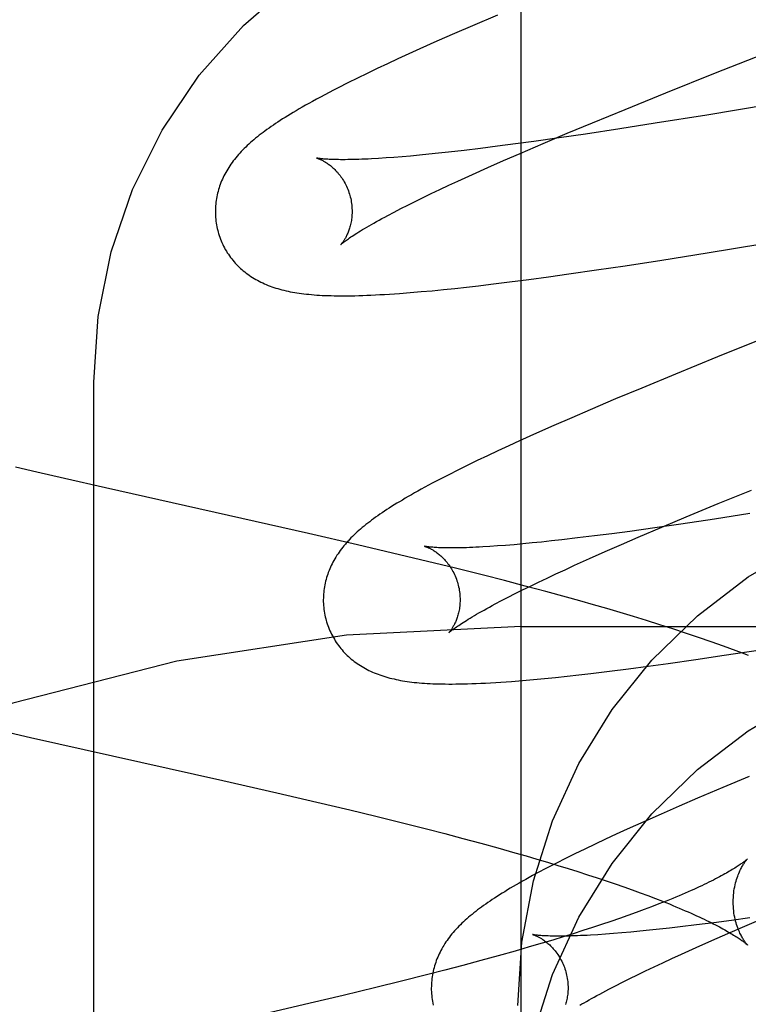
# Model space of a CAD drawing. Header units: inches. Extents: x 0 to 268, y 0 to 174.
# Tile 37 of 83: x 86.61 to 86.717, y 89.325 to 89.469. Entities that reach past the tile are written whole.
import ezdxf

# ---------------------------------------------------------------- set-up
doc = ezdxf.new("R2010")
doc.units = ezdxf.units.IN
doc.header["$LTSCALE"] = 14.749625
doc.header["$MEASUREMENT"] = 0
doc.linetypes.add('HIDDEN', pattern=[0.2, 0.1, -0.1])
doc.layers.add('DEFAULT_2', color=8, linetype='HIDDEN')

msp = doc.modelspace()

# ---------------------------------------------------------------- linework, layer by layer
at = {"layer": 'DEFAULT_2', "color": 8, "linetype": 'HIDDEN'}
for p, q in [((86.68352, 86.02092), (86.68352, 91.52142)), ((86.68004, 89.46953), (86.67639, 89.46797)), ((86.67639, 89.46797), (86.67375, 89.46683)), ((86.67375, 89.46683), (86.67118, 89.46569)), ((86.67118, 89.46569), (86.66869, 89.46458)), ((86.71191, 89.46107), (86.72157, 89.46489)), ((86.66707, 89.46384), (86.66549, 89.46312)), ((86.66869, 89.46458), (86.66707, 89.46384)), ((86.66395, 89.4624), (86.66245, 89.4617)), ((86.66549, 89.46312), (86.66395, 89.4624)), ((86.65957, 89.4603), (86.65816, 89.45961)), ((86.66099, 89.461), (86.65957, 89.4603)), ((86.66245, 89.4617), (86.66099, 89.461)), ((86.70466, 89.45816), (86.71191, 89.46107)), ((86.65816, 89.45961), (86.65677, 89.4589)), ((86.6987, 89.45574), (86.70466, 89.45816)), ((86.71961, 89.4564), (86.71067, 89.45491)), ((86.69393, 89.45377), (86.6987, 89.45574)), ((86.71067, 89.45491), (86.70312, 89.4537)), ((86.69026, 89.45224), (86.69393, 89.45377)), ((86.70312, 89.4537), (86.69792, 89.45289)), ((86.68673, 89.45075), (86.69026, 89.45224)), ((86.69292, 89.45213), (86.68906, 89.45157)), ((86.69792, 89.45289), (86.69292, 89.45213)), ((86.68007, 89.45034), (86.67758, 89.45002)), ((86.68267, 89.45068), (86.68007, 89.45034)), ((86.68535, 89.45104), (86.68267, 89.45068)), ((86.68336, 89.4493), (86.68673, 89.45075)), ((86.68906, 89.45157), (86.68535, 89.45104)), ((86.66609, 89.44881), (86.66489, 89.44871)), ((86.66735, 89.44891), (86.66609, 89.44881)), ((86.66866, 89.44903), (86.66735, 89.44891)), ((86.67002, 89.44917), (86.66866, 89.44903)), ((86.67144, 89.44931), (86.67002, 89.44917)), ((86.6729, 89.44947), (86.67144, 89.44931)), ((86.67519, 89.44973), (86.6729, 89.44947)), ((86.67758, 89.45002), (86.67519, 89.44973)), ((86.68094, 89.44825), (86.68336, 89.4493)), ((86.66375, 89.44863), (86.66266, 89.44856)), ((86.66489, 89.44871), (86.66375, 89.44863)), ((86.67862, 89.44722), (86.68094, 89.44825)), ((86.67427, 89.44525), (86.67639, 89.44622)), ((86.67639, 89.44622), (86.67862, 89.44722)), ((86.67162, 89.44401), (86.67292, 89.44463)), ((86.67292, 89.44463), (86.67427, 89.44525)), ((86.66917, 89.44284), (86.67037, 89.44342)), ((86.67037, 89.44342), (86.67162, 89.44401)), ((86.6659, 89.44121), (86.66694, 89.44174)), ((86.66694, 89.44174), (86.66803, 89.44228)), ((86.66803, 89.44228), (86.66917, 89.44284)), ((86.66401, 89.44022), (86.66493, 89.44071)), ((86.66493, 89.44071), (86.6659, 89.44121)), ((86.71072, 89.43476), (86.71868, 89.43606)), ((86.70409, 89.4337), (86.71072, 89.43476)), ((86.69872, 89.43287), (86.70409, 89.4337)), ((86.68752, 89.43125), (86.69048, 89.43166)), ((86.69048, 89.43166), (86.69454, 89.43225)), ((86.69454, 89.43225), (86.69872, 89.43287)), ((86.67727, 89.42994), (86.67906, 89.43015)), ((86.67906, 89.43015), (86.6818, 89.43049)), ((86.6818, 89.43049), (86.68462, 89.43086)), ((86.68462, 89.43086), (86.68752, 89.43125)), ((86.66728, 89.42893), (86.66888, 89.42907)), ((86.66888, 89.42907), (86.6705, 89.42921)), ((86.6705, 89.42921), (86.67214, 89.42938)), ((86.67214, 89.42938), (86.67382, 89.42955)), ((86.67382, 89.42955), (86.67552, 89.42974)), ((86.67552, 89.42974), (86.67727, 89.42994)), ((86.71965, 89.42249), (86.71223, 89.41952)), ((86.71223, 89.41952), (86.70609, 89.41702)), ((86.62102, 88.67277), (86.62102, 89.41582)), ((86.70609, 89.41702), (86.70114, 89.41497)), ((86.70114, 89.41497), (86.69731, 89.41337)), ((86.69731, 89.41337), (86.6936, 89.41179)), ((86.6936, 89.41179), (86.6909, 89.41063)), ((86.6909, 89.41063), (86.68828, 89.40948)), ((86.68828, 89.40948), (86.68573, 89.40835)), ((86.68328, 89.40724), (86.68169, 89.40652)), ((86.68573, 89.40835), (86.68328, 89.40724)), ((86.68012, 89.40579), (86.67859, 89.40507)), ((86.68169, 89.40652), (86.68012, 89.40579)), ((86.67708, 89.40435), (86.67563, 89.40364)), ((86.67859, 89.40507), (86.67708, 89.40435)), ((86.61267, 89.40266), (86.60958, 89.4034)), ((86.67423, 89.40295), (86.67291, 89.40229)), ((86.67563, 89.40364), (86.67423, 89.40295)), ((86.61672, 89.40172), (86.61267, 89.40266)), ((86.62271, 89.40035), (86.61672, 89.40172)), ((86.67291, 89.40229), (86.67167, 89.40165)), ((86.65243, 89.39369), (86.62271, 89.40035)), ((86.71232, 89.39806), (86.71718, 89.40005)), ((86.70765, 89.39612), (86.71232, 89.39806)), ((86.70407, 89.39461), (86.70765, 89.39612)), ((86.7118, 89.3958), (86.70685, 89.39506)), ((86.71695, 89.3966), (86.7118, 89.3958)), ((86.70304, 89.39452), (86.69939, 89.39401)), ((86.70063, 89.39315), (86.70407, 89.39461)), ((86.70685, 89.39506), (86.70304, 89.39452)), ((86.65957, 89.39205), (86.65243, 89.39369)), ((86.68794, 89.3926), (86.6865, 89.39245)), ((86.68944, 89.39277), (86.68794, 89.3926)), ((86.69177, 89.39304), (86.68944, 89.39277)), ((86.69421, 89.39334), (86.69177, 89.39304)), ((86.69675, 89.39366), (86.69421, 89.39334)), ((86.69939, 89.39401), (86.69675, 89.39366)), ((86.69816, 89.39208), (86.70063, 89.39315)), ((86.66469, 89.39084), (86.65957, 89.39205)), ((86.68006, 89.39187), (86.67895, 89.3918)), ((86.68124, 89.39196), (86.68006, 89.39187)), ((86.68247, 89.39206), (86.68124, 89.39196)), ((86.68376, 89.39218), (86.68247, 89.39206)), ((86.6851, 89.39231), (86.68376, 89.39218)), ((86.6865, 89.39245), (86.6851, 89.39231)), ((86.69578, 89.39104), (86.69816, 89.39208)), ((86.66983, 89.38961), (86.66469, 89.39084)), ((86.69132, 89.38904), (86.6935, 89.39002)), ((86.6935, 89.39002), (86.69578, 89.39104)), ((86.67393, 89.38861), (86.66983, 89.38961)), ((86.67802, 89.38758), (86.67393, 89.38861)), ((86.68859, 89.38778), (86.68993, 89.3884)), ((86.68993, 89.3884), (86.69132, 89.38904)), ((86.68107, 89.3868), (86.67802, 89.38758)), ((86.68605, 89.38657), (86.68729, 89.38717)), ((86.68729, 89.38717), (86.68859, 89.38778)), ((86.68411, 89.386), (86.68107, 89.3868)), ((86.68264, 89.3849), (86.68372, 89.38544)), ((86.68372, 89.38544), (86.68486, 89.386)), ((86.68712, 89.3852), (86.68411, 89.386)), ((86.68486, 89.386), (86.68605, 89.38657)), ((86.68064, 89.38388), (86.68161, 89.38438)), ((86.68161, 89.38438), (86.68264, 89.3849)), ((86.69012, 89.38438), (86.68712, 89.3852)), ((86.69211, 89.38383), (86.69012, 89.38438)), ((86.67973, 89.38339), (86.68064, 89.38388)), ((86.69408, 89.38327), (86.69211, 89.38383)), ((86.69605, 89.3827), (86.69408, 89.38327)), ((86.698, 89.38212), (86.69605, 89.3827)), ((86.69994, 89.38154), (86.698, 89.38212)), ((86.70186, 89.38095), (86.69994, 89.38154)), ((86.68352, 89.38009), (87.18352, 89.38009)), ((86.70377, 89.38035), (86.70186, 89.38095)), ((86.70567, 89.37975), (86.70377, 89.38035)), ((86.70756, 89.37913), (86.70567, 89.37975)), ((86.70942, 89.3785), (86.70756, 89.37913)), ((86.71128, 89.37786), (86.70942, 89.3785)), ((86.70904, 89.37527), (86.71318, 89.37588)), ((86.71318, 89.37588), (86.7185, 89.37669)), ((86.69643, 89.37355), (86.69922, 89.37391)), ((86.69922, 89.37391), (86.70208, 89.37429)), ((86.70208, 89.37429), (86.70501, 89.37469)), ((86.70501, 89.37469), (86.70904, 89.37527)), ((86.68529, 89.37233), (86.6869, 89.37248)), ((86.6869, 89.37248), (86.68854, 89.37265)), ((86.68854, 89.37265), (86.69022, 89.37283)), ((86.69022, 89.37283), (86.69195, 89.37302)), ((86.69195, 89.37302), (86.69371, 89.37322)), ((86.69371, 89.37322), (86.69643, 89.37355)), ((86.68369, 89.37219), (86.68529, 89.37233)), ((86.60617, 89.36515), (86.61174, 89.36387)), ((86.61174, 89.36387), (86.6399, 89.35756)), ((86.71684, 89.35815), (86.71302, 89.35654)), ((86.6399, 89.35756), (86.64778, 89.35576)), ((86.64778, 89.35576), (86.65363, 89.3544)), ((86.71302, 89.35654), (86.70931, 89.35497)), ((86.65363, 89.3544), (86.65845, 89.35326)), ((86.70662, 89.3538), (86.704, 89.35266)), ((86.70931, 89.35497), (86.70662, 89.3538)), ((86.65845, 89.35326), (86.66224, 89.35234)), ((86.66224, 89.35234), (86.66598, 89.35141)), ((86.704, 89.35266), (86.70146, 89.35153)), ((86.66598, 89.35141), (86.66965, 89.35048)), ((86.70146, 89.35153), (86.699, 89.35042)), ((86.66965, 89.35048), (86.67234, 89.34979)), ((86.67234, 89.34979), (86.67499, 89.34909)), ((86.69741, 89.3497), (86.69586, 89.34898)), ((86.699, 89.35042), (86.69741, 89.3497)), ((86.67499, 89.34909), (86.67759, 89.34839)), ((86.67759, 89.34839), (86.68012, 89.34769)), ((86.69434, 89.34826), (86.69284, 89.34754)), ((86.69586, 89.34898), (86.69434, 89.34826)), ((86.68012, 89.34769), (86.6826, 89.34699)), ((86.6826, 89.34699), (86.68422, 89.34653)), ((86.68422, 89.34653), (86.6858, 89.34607)), ((86.69138, 89.34684), (86.68999, 89.34614)), ((86.69284, 89.34754), (86.69138, 89.34684)), ((86.6858, 89.34607), (86.68735, 89.34561)), ((86.68735, 89.34561), (86.68887, 89.34515)), ((86.68867, 89.34548), (86.68743, 89.34484)), ((86.68999, 89.34614), (86.68867, 89.34548)), ((86.68887, 89.34515), (86.69036, 89.34469)), ((86.69036, 89.34469), (86.69181, 89.34424)), ((86.69181, 89.34424), (86.69322, 89.34378)), ((86.69322, 89.34378), (86.6946, 89.34334)), ((86.6946, 89.34334), (86.69594, 89.34289)), ((86.69594, 89.34289), (86.69724, 89.34245)), ((86.69724, 89.34245), (86.6985, 89.34201)), ((86.6985, 89.34201), (86.69972, 89.34157)), ((86.69972, 89.34157), (86.7009, 89.34115)), ((86.7009, 89.34115), (86.70204, 89.34072)), ((86.70204, 89.34072), (86.70313, 89.34031)), ((86.70366, 89.33951), (86.70259, 89.33909)), ((86.70469, 89.33991), (86.70366, 89.33951)), ((86.70032, 89.33825), (86.69912, 89.33782)), ((86.70148, 89.33867), (86.70032, 89.33825)), ((86.70259, 89.33909), (86.70148, 89.33867)), ((86.69528, 89.3365), (86.69392, 89.33605)), ((86.6966, 89.33694), (86.69528, 89.3365)), ((86.69788, 89.33738), (86.6966, 89.33694)), ((86.69912, 89.33782), (86.69788, 89.33738)), ((86.70916, 89.33644), (86.70675, 89.33615)), ((86.71166, 89.33675), (86.70916, 89.33644)), ((86.71426, 89.3371), (86.71166, 89.33675)), ((86.71696, 89.33746), (86.71426, 89.3371)), ((86.7162, 89.33626), (86.71961, 89.33772)), ((86.69109, 89.33514), (86.68963, 89.33469)), ((86.69253, 89.3356), (86.69109, 89.33514)), ((86.69392, 89.33605), (86.69253, 89.3356)), ((86.69584, 89.33508), (86.69473, 89.335)), ((86.69702, 89.33517), (86.69584, 89.33508)), ((86.69825, 89.33527), (86.69702, 89.33517)), ((86.69954, 89.33539), (86.69825, 89.33527)), ((86.70088, 89.33551), (86.69954, 89.33539)), ((86.70227, 89.33565), (86.70088, 89.33551)), ((86.70372, 89.33581), (86.70227, 89.33565)), ((86.70521, 89.33597), (86.70372, 89.33581)), ((86.70675, 89.33615), (86.70521, 89.33597)), ((86.71138, 89.33416), (86.71374, 89.3352)), ((86.71374, 89.3352), (86.7162, 89.33626)), ((86.68659, 89.33377), (86.68502, 89.33331)), ((86.68812, 89.33423), (86.68659, 89.33377)), ((86.68963, 89.33469), (86.68812, 89.33423)), ((86.70911, 89.33315), (86.71138, 89.33416)), ((86.68261, 89.33261), (86.68013, 89.33192)), ((86.70556, 89.33153), (86.70694, 89.33217)), ((86.70694, 89.33217), (86.70911, 89.33315)), ((86.67759, 89.33122), (86.675, 89.33052)), ((86.68013, 89.33192), (86.67759, 89.33122)), ((86.70294, 89.33031), (86.70422, 89.33091)), ((86.70422, 89.33091), (86.70556, 89.33153)), ((86.67235, 89.32982), (86.66965, 89.32913)), ((86.675, 89.33052), (86.67235, 89.32982)), ((86.70052, 89.32915), (86.7017, 89.32972)), ((86.7017, 89.32972), (86.70294, 89.33031)), ((86.66599, 89.3282), (86.66225, 89.32727)), ((86.66965, 89.32913), (86.66599, 89.3282)), ((86.6973, 89.32753), (86.69832, 89.32805)), ((86.69832, 89.32805), (86.69939, 89.32859)), ((86.69939, 89.32859), (86.70052, 89.32915)), ((86.66225, 89.32727), (86.6575, 89.32612)), ((86.69543, 89.32656), (86.69633, 89.32704)), ((86.69633, 89.32704), (86.6973, 89.32753)), ((86.65267, 89.32498), (86.64582, 89.32339)), ((86.6575, 89.32612), (86.65267, 89.32498))]:
    msp.add_line(p, q, dxfattribs=at)
for points in [[(86.62102, 89.41582), (86.62165, 89.42542), (86.62355, 89.43488), (86.62669, 89.44402), (86.63101, 89.45268), (86.63644, 89.46072), (86.64289, 89.468), (86.65026, 89.4744), (86.65843, 89.4798), (86.66724, 89.48409), (86.67656, 89.48722), (86.6862, 89.48911), (86.69602, 89.48975)], [(86.65677, 89.4589), (86.65609, 89.45855), (86.65543, 89.4582), (86.65478, 89.45786), (86.65416, 89.45753), (86.65357, 89.45722), (86.65301, 89.45691), (86.65248, 89.45661), (86.65198, 89.45633), (86.65149, 89.45605), (86.65103, 89.45579), (86.65059, 89.45553), (86.65017, 89.45528), (86.64977, 89.45503), (86.64937, 89.45479), (86.649, 89.45456), (86.64863, 89.45433), (86.64827, 89.4541), (86.64793, 89.45388), (86.64759, 89.45365), (86.64727, 89.45343), (86.64695, 89.45322), (86.64664, 89.453), (86.64634, 89.45279), (86.64605, 89.45257), (86.64576, 89.45236), (86.64548, 89.45215), (86.64521, 89.45194), (86.64494, 89.45173), (86.64468, 89.45152), (86.64443, 89.4513), (86.64418, 89.45109)], [(86.64418, 89.45109), (86.64393, 89.45087), (86.64369, 89.45066), (86.64346, 89.45044), (86.64323, 89.45022), (86.643, 89.45), (86.64278, 89.44978), (86.64257, 89.44956), (86.64236, 89.44934), (86.64216, 89.44911), (86.64196, 89.44888), (86.64177, 89.44865), (86.64159, 89.44842), (86.64141, 89.44819), (86.64124, 89.44796), (86.64107, 89.44772), (86.64091, 89.44748), (86.64075, 89.44724), (86.6406, 89.447), (86.64045, 89.44676), (86.64031, 89.44651), (86.64018, 89.44626), (86.64005, 89.44601), (86.63993, 89.44576), (86.63982, 89.44552), (86.63971, 89.44527), (86.63961, 89.44502), (86.63951, 89.44476), (86.63942, 89.44451), (86.63934, 89.44426), (86.63926, 89.444), (86.63919, 89.44374), (86.63912, 89.44348), (86.63906, 89.44321), (86.639, 89.44295), (86.63895, 89.44268), (86.63891, 89.44241), (86.63887, 89.44214), (86.63884, 89.44187), (86.63882, 89.4416), (86.6388, 89.44132), (86.63879, 89.44105), (86.63879, 89.44077), (86.63879, 89.44049), (86.6388, 89.44022), (86.63882, 89.43994), (86.63884, 89.43966), (86.63888, 89.43939), (86.63891, 89.43911), (86.63896, 89.43883), (86.63901, 89.43856), (86.63907, 89.43829), (86.63913, 89.43802), (86.6392, 89.43778)], [(86.65362, 89.44861), (86.65361, 89.44861), (86.6536, 89.44861), (86.65361, 89.44861), (86.65362, 89.44861), (86.65365, 89.4486), (86.65368, 89.44859), (86.65372, 89.44858), (86.65376, 89.44856), (86.65381, 89.44854), (86.65387, 89.44852), (86.65393, 89.4485), (86.654, 89.44847), (86.65407, 89.44844), (86.65415, 89.44841), (86.65423, 89.44837), (86.65432, 89.44833), (86.65441, 89.44828), (86.6545, 89.44824), (86.6546, 89.44818), (86.6547, 89.44813), (86.6548, 89.44807), (86.65491, 89.448), (86.65502, 89.44793), (86.65513, 89.44786), (86.65525, 89.44778), (86.65537, 89.44769), (86.65549, 89.4476), (86.65561, 89.44751), (86.65573, 89.44741), (86.65586, 89.4473), (86.65599, 89.44719), (86.65612, 89.44707), (86.65625, 89.44694), (86.65638, 89.44681), (86.65651, 89.44667), (86.65664, 89.44653), (86.65677, 89.44637), (86.6569, 89.44622), (86.65703, 89.44605), (86.65716, 89.44588), (86.65728, 89.4457), (86.6574, 89.44551), (86.65752, 89.44532), (86.65764, 89.44512), (86.65775, 89.44491), (86.65786, 89.4447), (86.65797, 89.44449), (86.65807, 89.44427), (86.65816, 89.44404), (86.65825, 89.44382), (86.65833, 89.44358), (86.65841, 89.44335), (86.65847, 89.44314)], [(86.66266, 89.44856), (86.66164, 89.4485), (86.66115, 89.44847), (86.66067, 89.44845), (86.66021, 89.44843), (86.65977, 89.44842), (86.65934, 89.4484), (86.65893, 89.44839), (86.65853, 89.44838), (86.65815, 89.44838), (86.65779, 89.44837), (86.65744, 89.44837), (86.65711, 89.44837), (86.65679, 89.44838), (86.65649, 89.44838), (86.65621, 89.44839), (86.65594, 89.4484), (86.65569, 89.44841), (86.65545, 89.44842), (86.65523, 89.44843), (86.65502, 89.44844), (86.65484, 89.44846), (86.65467, 89.44847), (86.65451, 89.44849), (86.65437, 89.4485), (86.65424, 89.44851), (86.65413, 89.44853), (86.65403, 89.44854), (86.65394, 89.44855), (86.65386, 89.44856), (86.65379, 89.44858), (86.65373, 89.44859), (86.65369, 89.44859), (86.65365, 89.4486), (86.65363, 89.44861), (86.65362, 89.44861)], [(86.65847, 89.44314), (86.65852, 89.44293), (86.65858, 89.44269), (86.65863, 89.44244), (86.65867, 89.4422), (86.65871, 89.44196), (86.65874, 89.44172), (86.65876, 89.44148), (86.65877, 89.44124), (86.65878, 89.44101), (86.65878, 89.44077), (86.65878, 89.44055), (86.65877, 89.44032), (86.65875, 89.4401), (86.65873, 89.43989), (86.65871, 89.43968), (86.65868, 89.43947), (86.65864, 89.43927), (86.6586, 89.43908), (86.65856, 89.43889), (86.65852, 89.43871), (86.65847, 89.43854), (86.65842, 89.43837), (86.65837, 89.43821), (86.65832, 89.43805), (86.65826, 89.4379), (86.65821, 89.43776), (86.65815, 89.43762), (86.65809, 89.43749), (86.65803, 89.43736), (86.65797, 89.43724), (86.65792, 89.43712), (86.65786, 89.43701), (86.6578, 89.4369), (86.65774, 89.4368), (86.65769, 89.43671), (86.65763, 89.43662), (86.65758, 89.43654), (86.65752, 89.43646), (86.65747, 89.43638), (86.65743, 89.43632), (86.65738, 89.43625), (86.65734, 89.4362), (86.6573, 89.43614), (86.65726, 89.4361), (86.65723, 89.43606), (86.6572, 89.43602), (86.65717, 89.436), (86.65715, 89.43597), (86.65714, 89.43596), (86.65713, 89.43595), (86.65712, 89.43594)], [(86.65712, 89.43595), (86.65713, 89.43595), (86.65715, 89.43597), (86.65717, 89.43599), (86.65721, 89.43602), (86.65725, 89.43606), (86.6573, 89.4361), (86.65736, 89.43615), (86.65743, 89.43621), (86.65751, 89.43628), (86.65761, 89.43635), (86.65771, 89.43643), (86.65783, 89.43652), (86.65796, 89.43661), (86.6581, 89.43671), (86.65826, 89.43682), (86.65843, 89.43694), (86.65861, 89.43707), (86.65881, 89.4372), (86.65902, 89.43734), (86.65925, 89.43749), (86.65949, 89.43764), (86.65975, 89.4378), (86.66002, 89.43797), (86.66031, 89.43814), (86.66061, 89.43832), (86.66093, 89.43851), (86.66126, 89.4387), (86.66161, 89.4389), (86.66197, 89.43911), (86.66235, 89.43932), (86.66274, 89.43954), (86.66315, 89.43976), (86.66357, 89.43999), (86.66401, 89.44022)], [(86.6392, 89.43778), (86.63926, 89.43756), (86.63935, 89.43729), (86.63944, 89.43702), (86.63954, 89.43676), (86.63964, 89.4365), (86.63975, 89.43624), (86.63987, 89.43599), (86.63999, 89.43574), (86.64012, 89.43549), (86.64025, 89.43525), (86.6404, 89.43501), (86.64054, 89.43477), (86.64069, 89.43454), (86.64085, 89.43431), (86.64101, 89.43409), (86.64118, 89.43387), (86.64135, 89.43366), (86.64153, 89.43345), (86.64171, 89.43324), (86.6419, 89.43305), (86.64209, 89.43285), (86.64228, 89.43266), (86.64248, 89.43248), (86.64268, 89.4323), (86.64288, 89.43212), (86.64309, 89.43195), (86.64331, 89.43178), (86.64352, 89.43162), (86.64375, 89.43146), (86.64397, 89.43131), (86.64421, 89.43116), (86.64445, 89.43101), (86.64469, 89.43087), (86.64494, 89.43073), (86.64519, 89.43059), (86.64545, 89.43046), (86.64571, 89.43034), (86.64597, 89.43022), (86.64624, 89.4301), (86.64651, 89.42999), (86.64679, 89.42989), (86.64707, 89.42979), (86.64735, 89.42969), (86.64764, 89.4296), (86.64793, 89.42951), (86.64822, 89.42942), (86.64852, 89.42934), (86.64882, 89.42927), (86.64913, 89.4292), (86.64944, 89.42913), (86.64975, 89.42906), (86.65007, 89.429), (86.6504, 89.42895), (86.65073, 89.42889), (86.65106, 89.42884), (86.6514, 89.4288), (86.65175, 89.42875), (86.65211, 89.42871), (86.65247, 89.42868), (86.65284, 89.42864), (86.65322, 89.42861), (86.65361, 89.42858), (86.65401, 89.42856), (86.65442, 89.42853), (86.65484, 89.42851), (86.65527, 89.4285), (86.65572, 89.42849), (86.65617, 89.42848), (86.65664, 89.42847), (86.65712, 89.42846), (86.65762, 89.42846), (86.65813, 89.42847), (86.65866, 89.42847), (86.6592, 89.42848), (86.65976, 89.4285), (86.66034, 89.42852), (86.66093, 89.42854), (86.66155, 89.42856), (86.66219, 89.42859), (86.66285, 89.42863), (86.66353, 89.42867), (86.66424, 89.42871), (86.66497, 89.42876), (86.66572, 89.42881), (86.66728, 89.42893)], [(86.67167, 89.40165), (86.67108, 89.40134), (86.6705, 89.40104), (86.66995, 89.40074), (86.66942, 89.40045), (86.6689, 89.40017), (86.6684, 89.39989), (86.66791, 89.39962), (86.66745, 89.39936), (86.667, 89.3991), (86.66656, 89.39884), (86.66614, 89.39859), (86.66573, 89.39835), (86.66533, 89.39811), (86.66495, 89.39787), (86.66457, 89.39764), (86.66421, 89.3974), (86.66386, 89.39718), (86.66352, 89.39695), (86.66318, 89.39673), (86.66286, 89.39651), (86.66254, 89.39629), (86.66223, 89.39607), (86.66193, 89.39585), (86.66164, 89.39564), (86.66136, 89.39542), (86.66108, 89.39521), (86.66081, 89.39499), (86.66054, 89.39478), (86.66028, 89.39457), (86.66003, 89.39435)], [(86.66003, 89.39435), (86.65978, 89.39414), (86.65954, 89.39392), (86.6593, 89.3937), (86.65907, 89.39348), (86.65884, 89.39326), (86.65862, 89.39304), (86.65841, 89.39282), (86.6582, 89.39259), (86.65799, 89.39237), (86.6578, 89.39214), (86.6576, 89.39191), (86.65742, 89.39168), (86.65724, 89.39145), (86.65706, 89.39121), (86.65689, 89.39098), (86.65673, 89.39074), (86.65657, 89.3905), (86.65642, 89.39025), (86.65627, 89.39001), (86.65613, 89.38976), (86.65599, 89.38951), (86.65586, 89.38926), (86.65574, 89.38901), (86.65562, 89.38876), (86.65551, 89.38851), (86.65541, 89.38826), (86.65531, 89.388), (86.65522, 89.38775), (86.65514, 89.38749), (86.65506, 89.38724), (86.65498, 89.38698), (86.65492, 89.38671), (86.65485, 89.38645), (86.6548, 89.38618), (86.65475, 89.38591), (86.65471, 89.38564), (86.65467, 89.38537), (86.65464, 89.3851), (86.65461, 89.38482), (86.6546, 89.38455), (86.65459, 89.38427), (86.65458, 89.38399), (86.65458, 89.38372), (86.65459, 89.38344), (86.65461, 89.38316), (86.65463, 89.38288), (86.65467, 89.3826), (86.6547, 89.38232), (86.65475, 89.38205), (86.6548, 89.38177), (86.65486, 89.3815), (86.65493, 89.38123), (86.65499, 89.38099)], [(86.66942, 89.39182), (86.6694, 89.39182), (86.66939, 89.39182), (86.6694, 89.39182), (86.66941, 89.39182), (86.66943, 89.39181), (86.66946, 89.3918), (86.6695, 89.39179), (86.66954, 89.39177), (86.66959, 89.39176), (86.66965, 89.39174), (86.66971, 89.39171), (86.66978, 89.39169), (86.66985, 89.39166), (86.66993, 89.39162), (86.67001, 89.39159), (86.67009, 89.39155), (86.67018, 89.3915), (86.67028, 89.39145), (86.67037, 89.3914), (86.67048, 89.39134), (86.67058, 89.39128), (86.67069, 89.39122), (86.6708, 89.39115), (86.67091, 89.39107), (86.67103, 89.391), (86.67114, 89.39091), (86.67126, 89.39082), (86.67139, 89.39073), (86.67151, 89.39063), (86.67164, 89.39052), (86.67176, 89.39041), (86.67189, 89.39029), (86.67202, 89.39016), (86.67215, 89.39003), (86.67229, 89.38989), (86.67242, 89.38975), (86.67255, 89.38959), (86.67268, 89.38944), (86.67281, 89.38927), (86.67294, 89.3891), (86.67306, 89.38892), (86.67319, 89.38873), (86.67331, 89.38854), (86.67343, 89.38834), (86.67354, 89.38813), (86.67365, 89.38792), (86.67376, 89.3877), (86.67386, 89.38748), (86.67395, 89.38726), (86.67404, 89.38703), (86.67412, 89.38679), (86.6742, 89.38656), (86.67426, 89.38635)], [(86.67895, 89.3918), (86.67789, 89.39173), (86.67738, 89.3917), (86.67689, 89.39168), (86.67642, 89.39166), (86.67596, 89.39164), (86.67551, 89.39162), (86.67508, 89.39161), (86.67467, 89.3916), (86.67428, 89.39159), (86.6739, 89.39159), (86.67353, 89.39158), (86.67318, 89.39158), (86.67285, 89.39158), (86.67254, 89.39159), (86.67224, 89.39159), (86.67195, 89.3916), (86.67169, 89.39161), (86.67144, 89.39162), (86.6712, 89.39163), (86.67098, 89.39164), (86.67078, 89.39166), (86.67059, 89.39167), (86.67042, 89.39168), (86.67026, 89.3917), (86.67012, 89.39171), (86.66999, 89.39173), (86.66988, 89.39174), (86.66978, 89.39176), (86.66969, 89.39177), (86.66961, 89.39178), (86.66955, 89.39179), (86.6695, 89.3918), (86.66945, 89.39181), (86.66942, 89.39181), (86.66942, 89.39182)], [(86.68302, 89.32467), (86.6836, 89.33392), (86.68529, 89.3429), (86.68809, 89.35167), (86.69195, 89.36006), (86.69683, 89.36793), (86.70264, 89.37517), (86.7093, 89.38167), (86.71671, 89.38734), (86.72477, 89.3921)], [(86.67426, 89.38635), (86.67431, 89.38614), (86.67437, 89.3859), (86.67442, 89.38565), (86.67446, 89.38541), (86.6745, 89.38517), (86.67453, 89.38493), (86.67455, 89.38469), (86.67456, 89.38445), (86.67457, 89.38422), (86.67457, 89.38399), (86.67457, 89.38376), (86.67456, 89.38353), (86.67454, 89.38332), (86.67452, 89.3831), (86.6745, 89.38289), (86.67447, 89.38269), (86.67443, 89.38249), (86.6744, 89.3823), (86.67436, 89.38211), (86.67431, 89.38193), (86.67426, 89.38176), (86.67422, 89.38159), (86.67416, 89.38142), (86.67411, 89.38127), (86.67406, 89.38112), (86.674, 89.38097), (86.67394, 89.38083), (86.67389, 89.3807), (86.67383, 89.38057), (86.67377, 89.38045), (86.67371, 89.38034), (86.67365, 89.38022), (86.67359, 89.38012), (86.67354, 89.38002), (86.67348, 89.37992), (86.67343, 89.37983), (86.67337, 89.37975), (86.67332, 89.37967), (86.67327, 89.3796), (86.67322, 89.37953), (86.67317, 89.37947), (86.67313, 89.37941), (86.67309, 89.37936), (86.67305, 89.37931), (86.67302, 89.37927), (86.67299, 89.37924), (86.67296, 89.37921), (86.67294, 89.37919), (86.67293, 89.37917), (86.67292, 89.37916), (86.67291, 89.37915)], [(86.67291, 89.37915), (86.67292, 89.37916), (86.67294, 89.37918), (86.67296, 89.3792), (86.67299, 89.37923), (86.67303, 89.37926), (86.67308, 89.37931), (86.67314, 89.37936), (86.67321, 89.37941), (86.67329, 89.37948), (86.67339, 89.37955), (86.67349, 89.37963), (86.67361, 89.37971), (86.67373, 89.37981), (86.67387, 89.37991), (86.67403, 89.38002), (86.6742, 89.38014), (86.67438, 89.38026), (86.67457, 89.38039), (86.67478, 89.38053), (86.67501, 89.38067), (86.67525, 89.38083), (86.6755, 89.38099), (86.67577, 89.38115), (86.67606, 89.38133), (86.67636, 89.38151), (86.67667, 89.38169), (86.677, 89.38188), (86.67734, 89.38208), (86.6777, 89.38229), (86.67808, 89.3825), (86.67847, 89.38271), (86.67887, 89.38293), (86.67929, 89.38316), (86.67973, 89.38339)], [(86.65499, 89.38099), (86.65505, 89.38076), (86.65514, 89.3805), (86.65523, 89.38023), (86.65533, 89.37997), (86.65543, 89.37971), (86.65554, 89.37945), (86.65566, 89.3792), (86.65578, 89.37895), (86.65591, 89.3787), (86.65605, 89.37846), (86.65619, 89.37822), (86.65633, 89.37798), (86.65648, 89.37775), (86.65664, 89.37752), (86.6568, 89.3773), (86.65697, 89.37708), (86.65714, 89.37687), (86.65732, 89.37666), (86.6575, 89.37645), (86.65769, 89.37625), (86.65788, 89.37606), (86.65807, 89.37587), (86.65827, 89.37569), (86.65847, 89.37551), (86.65867, 89.37533), (86.65888, 89.37516), (86.6591, 89.37499), (86.65931, 89.37483), (86.65954, 89.37467), (86.65976, 89.37452), (86.66, 89.37437), (86.66024, 89.37422), (86.66048, 89.37408), (86.66073, 89.37394), (86.66098, 89.3738), (86.66124, 89.37367), (86.6615, 89.37355), (86.66176, 89.37343), (86.66203, 89.37331), (86.6623, 89.3732), (86.66258, 89.3731), (86.66285, 89.373), (86.66314, 89.3729), (86.66343, 89.37281), (86.66372, 89.37272), (86.66401, 89.37263), (86.66431, 89.37255), (86.66461, 89.37248), (86.66492, 89.37241), (86.66523, 89.37234), (86.66554, 89.37227), (86.66586, 89.37221), (86.66618, 89.37216), (86.66651, 89.3721), (86.66685, 89.37205), (86.66719, 89.37201), (86.66753, 89.37196), (86.66788, 89.37192), (86.66824, 89.37189), (86.66861, 89.37185), (86.66899, 89.37182), (86.66937, 89.37179), (86.66977, 89.37177), (86.67018, 89.37174), (86.6706, 89.37172), (86.67103, 89.37171), (86.67148, 89.37169), (86.67194, 89.37168), (86.67242, 89.37168), (86.67291, 89.37167), (86.67342, 89.37167), (86.67395, 89.37168), (86.6745, 89.37168), (86.67507, 89.3717), (86.67567, 89.37171), (86.67629, 89.37173), (86.67694, 89.37175), (86.67761, 89.37178), (86.67831, 89.37182), (86.67904, 89.37186), (86.67979, 89.3719), (86.68055, 89.37195), (86.68133, 89.37201), (86.68211, 89.37206), (86.68369, 89.37219)], [(86.68529, 89.3204), (86.68809, 89.32918), (86.69195, 89.33757), (86.69683, 89.34544), (86.70264, 89.35268), (86.7093, 89.35918), (86.71671, 89.36485), (86.72477, 89.3696), (86.73336, 89.37338), (86.74235, 89.37611), (86.75162, 89.37778), (86.76102, 89.37833), (86.77042, 89.37778), (86.77968, 89.37611), (86.78868, 89.37338), (86.79726, 89.3696), (86.80533, 89.36485), (86.81274, 89.35918), (86.8194, 89.35268), (86.82521, 89.34544), (86.83008, 89.33757), (86.83394, 89.32918), (86.83675, 89.3204)], [(86.71677, 89.37586), (86.71586, 89.37621), (86.71495, 89.37655), (86.71404, 89.37688), (86.71312, 89.37721), (86.71128, 89.37786)], [(86.71662, 89.34611), (86.71661, 89.34611), (86.7166, 89.3461), (86.71659, 89.34608), (86.71657, 89.34606), (86.71654, 89.34604), (86.7165, 89.34601), (86.71646, 89.34597), (86.71641, 89.34593), (86.71636, 89.34589), (86.7163, 89.34584), (86.71623, 89.34578), (86.71615, 89.34572), (86.71606, 89.34566), (86.71597, 89.34559), (86.71587, 89.34551), (86.71576, 89.34543), (86.71564, 89.34535), (86.71552, 89.34526), (86.71538, 89.34517), (86.71524, 89.34508), (86.71509, 89.34497), (86.71493, 89.34487), (86.71475, 89.34476), (86.71457, 89.34465), (86.71438, 89.34453), (86.71418, 89.34441), (86.71397, 89.34429), (86.71375, 89.34416), (86.71352, 89.34403), (86.71328, 89.34389), (86.71303, 89.34375), (86.71276, 89.34361), (86.71249, 89.34346), (86.71221, 89.34331), (86.71191, 89.34316), (86.71161, 89.343), (86.71129, 89.34284), (86.71096, 89.34268), (86.71062, 89.34251), (86.71027, 89.34234), (86.70991, 89.34217), (86.70954, 89.342), (86.70915, 89.34182), (86.70876, 89.34164), (86.70835, 89.34146), (86.70794, 89.34127), (86.70751, 89.34108), (86.70706, 89.34089), (86.70661, 89.3407), (86.70615, 89.34051), (86.70567, 89.34031), (86.70519, 89.34011), (86.70469, 89.33991)], [(86.71452, 89.3398), (86.71452, 89.34012), (86.71454, 89.34046), (86.71456, 89.34079), (86.71459, 89.34111), (86.71463, 89.34142), (86.71468, 89.34173), (86.71474, 89.34202), (86.7148, 89.34231), (86.71487, 89.34258), (86.71494, 89.34285), (86.71501, 89.3431), (86.71509, 89.34334), (86.71517, 89.34357), (86.71525, 89.34378), (86.71534, 89.34398), (86.71542, 89.34418), (86.7155, 89.34436), (86.71558, 89.34452), (86.71566, 89.34468), (86.71574, 89.34483), (86.71581, 89.34497), (86.71589, 89.3451), (86.71596, 89.34522), (86.71603, 89.34533), (86.7161, 89.34543), (86.71616, 89.34553), (86.71622, 89.34561), (86.71628, 89.34569), (86.71633, 89.34576), (86.71638, 89.34583), (86.71642, 89.34588), (86.71646, 89.34594), (86.7165, 89.34598), (86.71653, 89.34602), (86.71656, 89.34605), (86.71658, 89.34607), (86.7166, 89.34609), (86.71661, 89.3461), (86.71662, 89.34611)], [(86.68743, 89.34484), (86.68684, 89.34453), (86.68627, 89.34423), (86.68572, 89.34394), (86.68518, 89.34365), (86.68467, 89.34337), (86.68417, 89.34309), (86.68369, 89.34282), (86.68322, 89.34255), (86.68277, 89.3423), (86.68233, 89.34204), (86.68191, 89.34179), (86.6815, 89.34155), (86.68111, 89.3413), (86.68072, 89.34107), (86.68035, 89.34083), (86.67999, 89.3406), (86.67963, 89.34037), (86.67929, 89.34015), (86.67896, 89.33992), (86.67863, 89.3397), (86.67832, 89.33948), (86.67801, 89.33927), (86.67771, 89.33905), (86.67742, 89.33884), (86.67714, 89.33862), (86.67686, 89.33841), (86.67659, 89.33819), (86.67632, 89.33798), (86.67606, 89.33777), (86.67581, 89.33755)], [(86.70313, 89.34031), (86.70418, 89.3399), (86.70468, 89.3397), (86.70518, 89.3395), (86.70567, 89.3393), (86.70614, 89.3391), (86.70661, 89.33891), (86.70706, 89.33871), (86.7075, 89.33852), (86.70793, 89.33834), (86.70835, 89.33815), (86.70875, 89.33797), (86.70915, 89.33779), (86.70953, 89.33761), (86.70991, 89.33744), (86.71027, 89.33727), (86.71062, 89.3371), (86.71096, 89.33693), (86.71129, 89.33677), (86.7116, 89.33661), (86.71191, 89.33645), (86.7122, 89.3363), (86.71249, 89.33615), (86.71276, 89.336), (86.71302, 89.33586), (86.71328, 89.33572), (86.71352, 89.33558), (86.71375, 89.33545), (86.71397, 89.33532), (86.71418, 89.3352), (86.71438, 89.33508), (86.71457, 89.33496), (86.71475, 89.33485), (86.71492, 89.33474), (86.71509, 89.33463), (86.71524, 89.33453), (86.71538, 89.33444), (86.71552, 89.33434), (86.71564, 89.33426), (86.71576, 89.33417), (86.71587, 89.3341), (86.71597, 89.33402), (86.71606, 89.33395), (86.71615, 89.33389), (86.71622, 89.33383), (86.71629, 89.33377), (86.71636, 89.33372), (86.71661, 89.3335)], [(86.71661, 89.3335), (86.71661, 89.3335), (86.71662, 89.33349), (86.71661, 89.3335), (86.7166, 89.33352), (86.71658, 89.33353), (86.71656, 89.33356), (86.71653, 89.33359), (86.7165, 89.33363), (86.71646, 89.33367), (86.71642, 89.33372), (86.71638, 89.33378), (86.71633, 89.33384), (86.71628, 89.33391), (86.71622, 89.33399), (86.71616, 89.33408), (86.7161, 89.33417), (86.71603, 89.33427), (86.71596, 89.33439), (86.71589, 89.33451), (86.71582, 89.33463), (86.71574, 89.33477), (86.71566, 89.33492), (86.71558, 89.33508), (86.7155, 89.33525), (86.71542, 89.33543), (86.71534, 89.33562), (86.71526, 89.33582), (86.71517, 89.33603), (86.71509, 89.33626), (86.71502, 89.3365), (86.71494, 89.33675), (86.71487, 89.33701), (86.7148, 89.33729), (86.71474, 89.33758), (86.71468, 89.33787), (86.71463, 89.33818), (86.71459, 89.3385), (86.71456, 89.33882), (86.71454, 89.33915), (86.71452, 89.33948), (86.71452, 89.3398)], [(86.67581, 89.33755), (86.67556, 89.33734), (86.67532, 89.33712), (86.67508, 89.3369), (86.67485, 89.33668), (86.67463, 89.33646), (86.67441, 89.33624), (86.67419, 89.33602), (86.67398, 89.33579), (86.67378, 89.33557), (86.67358, 89.33534), (86.67339, 89.33511), (86.6732, 89.33488), (86.67302, 89.33465), (86.67285, 89.33441), (86.67268, 89.33418), (86.67251, 89.33394), (86.67236, 89.3337), (86.6722, 89.33345), (86.67206, 89.33321), (86.67191, 89.33296), (86.67178, 89.33271), (86.67165, 89.33246), (86.67153, 89.33221), (86.67141, 89.33196), (86.6713, 89.33171), (86.6712, 89.33146), (86.6711, 89.33121), (86.67101, 89.33095), (86.67093, 89.3307), (86.67085, 89.33044), (86.67077, 89.33018), (86.67071, 89.32992), (86.67064, 89.32965), (86.67059, 89.32939), (86.67054, 89.32912), (86.6705, 89.32885), (86.67046, 89.32858), (86.67043, 89.3283), (86.6704, 89.32803), (86.67039, 89.32775), (86.67038, 89.32748), (86.67037, 89.3272), (86.67037, 89.32692), (86.67038, 89.32664), (86.6704, 89.32637), (86.67043, 89.32609), (86.67046, 89.32581), (86.67049, 89.32553), (86.67054, 89.32526), (86.67059, 89.32498), (86.67065, 89.32471)], [(86.68521, 89.33502), (86.68519, 89.33503), (86.68518, 89.33503), (86.68519, 89.33503), (86.6852, 89.33502), (86.68522, 89.33502), (86.68525, 89.33501), (86.68529, 89.335), (86.68533, 89.33498), (86.68538, 89.33497), (86.68544, 89.33495), (86.6855, 89.33492), (86.68557, 89.33489), (86.68564, 89.33486), (86.68572, 89.33483), (86.6858, 89.33479), (86.68589, 89.33475), (86.68598, 89.33471), (86.68607, 89.33466), (86.68617, 89.33461), (86.68627, 89.33455), (86.68637, 89.33449), (86.68648, 89.33443), (86.68659, 89.33436), (86.6867, 89.33428), (86.68682, 89.3342), (86.68694, 89.33412), (86.68706, 89.33403), (86.68718, 89.33393), (86.6873, 89.33383), (86.68743, 89.33373), (86.68756, 89.33361), (86.68769, 89.3335), (86.68782, 89.33337), (86.68795, 89.33324), (86.68808, 89.3331), (86.68821, 89.33295), (86.68834, 89.3328), (86.68847, 89.33264), (86.6886, 89.33248), (86.68873, 89.3323), (86.68886, 89.33212), (86.68898, 89.33194), (86.6891, 89.33174), (86.68922, 89.33154), (86.68933, 89.33134), (86.68944, 89.33113), (86.68955, 89.33091), (86.68965, 89.33069), (86.68974, 89.33047), (86.68983, 89.33024), (86.68991, 89.33), (86.68999, 89.32977), (86.69005, 89.32956)], [(86.69473, 89.335), (86.69367, 89.33494), (86.69316, 89.33491), (86.69267, 89.33489), (86.6922, 89.33487), (86.69174, 89.33485), (86.6913, 89.33483), (86.69087, 89.33482), (86.69046, 89.33481), (86.69006, 89.3348), (86.68968, 89.33479), (86.68932, 89.33479), (86.68897, 89.33479), (86.68864, 89.33479), (86.68832, 89.3348), (86.68802, 89.3348), (86.68774, 89.33481), (86.68748, 89.33482), (86.68723, 89.33483), (86.68699, 89.33484), (86.68677, 89.33485), (86.68657, 89.33486), (86.68638, 89.33488), (86.68621, 89.33489), (86.68605, 89.33491), (86.68591, 89.33492), (86.68578, 89.33494), (86.68567, 89.33495), (86.68557, 89.33496), (86.68548, 89.33498), (86.6854, 89.33499), (86.68534, 89.335), (86.68529, 89.33501), (86.68524, 89.33502), (86.68521, 89.33502), (86.68521, 89.33502)], [(86.68502, 89.33331), (86.68342, 89.33285), (86.68261, 89.33261)], [(86.69005, 89.32956), (86.6901, 89.32935), (86.69016, 89.32911), (86.69021, 89.32887), (86.69025, 89.32862), (86.69029, 89.32838), (86.69032, 89.32814), (86.69034, 89.3279), (86.69035, 89.32767), (86.69036, 89.32743), (86.69036, 89.3272), (86.69036, 89.32697), (86.69035, 89.32675), (86.69034, 89.32653), (86.69032, 89.32632), (86.69029, 89.32611), (86.69026, 89.3259), (86.69023, 89.32571), (86.69019, 89.32551), (86.69015, 89.32533), (86.6901, 89.32515), (86.69006, 89.32497), (86.69001, 89.3248)], [(86.69209, 89.32468), (86.6924, 89.32487), (86.69273, 89.32506), (86.69307, 89.32525), (86.69343, 89.32546), (86.6938, 89.32567), (86.69418, 89.32588), (86.69458, 89.3261), (86.695, 89.32633), (86.69543, 89.32656)]]:
    msp.add_lwpolyline(points, dxfattribs=at)
msp.add_arc((86.68352, 89.13009), 0.25, 90, 270, dxfattribs=at)

doc.saveas('drawing.dxf')
